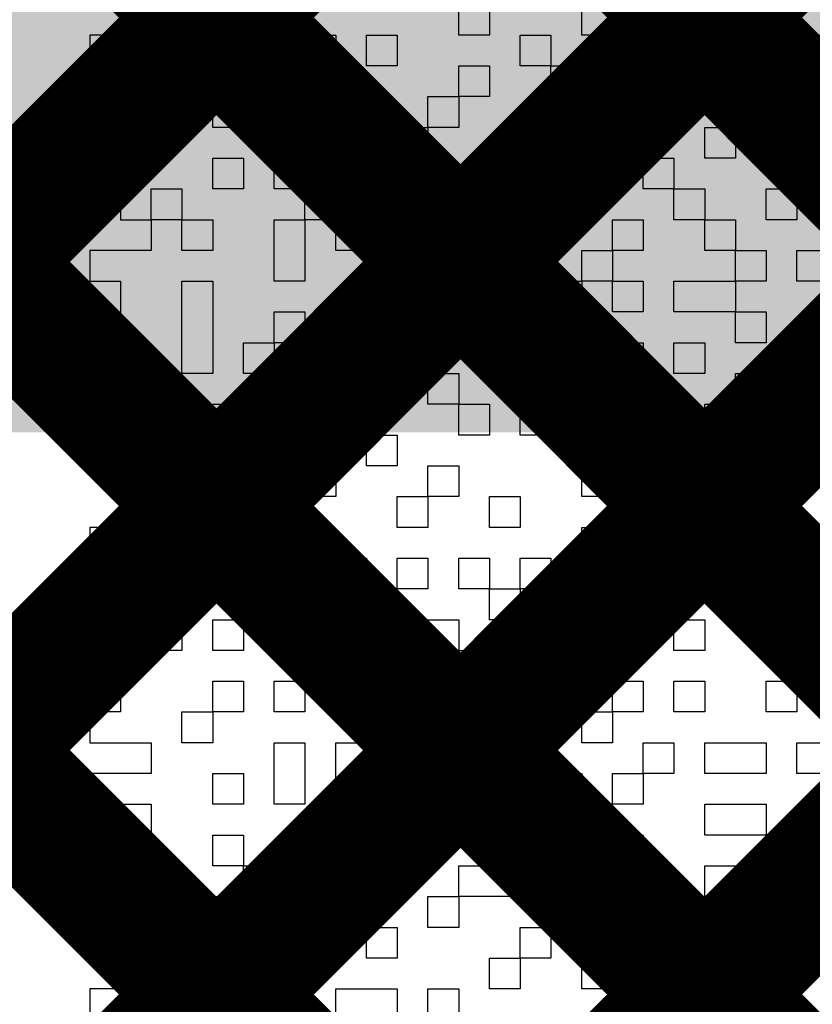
# Model space of a CAD drawing. Header units: millimetres. Extents: x 3.06 to 5.82, y 1.29 to 3.84.
# Tile 181 of 244: x 4.8676 to 4.9136, y 2.5309 to 2.5879. Entities that reach past the tile are written whole.
import ezdxf

# ---------------------------------------------------------------- set-up
doc = ezdxf.new("R2010")
doc.units = ezdxf.units.MM
doc.header["$MEASUREMENT"] = 0
for name, color, linetype in [('BottomLayer', 5, 'Continuous'), ('BottomOverlay', 54, 'Continuous'), ('TopLayer', 1, 'Continuous')]:
    doc.layers.add(name, color=color, linetype=linetype)

msp = doc.modelspace()

# ---------------------------------------------------------------- linework, layer by layer
at = {"layer": 'BottomLayer', "const_width": 0.008}
for points in [[(4.789, 2.497974), (5.156027, 2.865)], [(4.789, 2.469689), (5.184311, 2.865)], [(4.789, 2.441405), (5.212595, 2.865)], [(4.789, 2.413121), (5.240879, 2.865)], [(4.789, 2.706332), (5.436, 2.059332)], [(4.789, 2.678048), (5.436, 2.031048)], [(4.789, 2.649764), (5.436, 2.002764)], [(4.789, 2.621479), (5.408479, 2.002)]]:
    msp.add_lwpolyline(points, dxfattribs=at)
at = {"layer": 'BottomOverlay'}
for p, q in [((4.875259, 2.588776), (4.875259, 2.586994)), ((4.893076, 2.586994), (4.893076, 2.588776)), ((4.894857, 2.588776), (4.894857, 2.586994)), ((4.900203, 2.586994), (4.900203, 2.588776)), ((4.905548, 2.588776), (4.905548, 2.586994)), ((4.90733, 2.586994), (4.90733, 2.588776)), ((4.910893, 2.588776), (4.910893, 2.586994)), ((4.875259, 2.586994), (4.871695, 2.586994)), ((4.871695, 2.586994), (4.871695, 2.585212)), ((4.878822, 2.585212), (4.878822, 2.586994)), ((4.878822, 2.586994), (4.880604, 2.586994)), ((4.880604, 2.586994), (4.880604, 2.585212)), ((4.882385, 2.585212), (4.882385, 2.586994)), ((4.882385, 2.586994), (4.885949, 2.586994)), ((4.885949, 2.586994), (4.885949, 2.585212)), ((4.887731, 2.585212), (4.887731, 2.586994)), ((4.887731, 2.586994), (4.889512, 2.586994)), ((4.889512, 2.586994), (4.889512, 2.585212)), ((4.894857, 2.586994), (4.893076, 2.586994)), ((4.896639, 2.585212), (4.896639, 2.586994)), ((4.896639, 2.586994), (4.898421, 2.586994)), ((4.898421, 2.586994), (4.898421, 2.585212)), ((4.905548, 2.586994), (4.900203, 2.586994)), ((4.910893, 2.586994), (4.90733, 2.586994)), ((4.912675, 2.585212), (4.912675, 2.586994)), ((4.912675, 2.586994), (4.914457, 2.586994)), ((4.871695, 2.585212), (4.875259, 2.585212)), ((4.875259, 2.585212), (4.875259, 2.583431)), ((4.880604, 2.585212), (4.878822, 2.585212)), ((4.885949, 2.585212), (4.882385, 2.585212)), ((4.889512, 2.585212), (4.887731, 2.585212)), ((4.893076, 2.583431), (4.893076, 2.585212)), ((4.893076, 2.585212), (4.894857, 2.585212)), ((4.894857, 2.585212), (4.894857, 2.583431)), ((4.898421, 2.585212), (4.896639, 2.585212)), ((4.898421, 2.583431), (4.898421, 2.585212)), ((4.898421, 2.585212), (4.900203, 2.585212)), ((4.900203, 2.585212), (4.900203, 2.583431)), ((4.901985, 2.583431), (4.901985, 2.585212)), ((4.901985, 2.585212), (4.903766, 2.585212)), ((4.903766, 2.585212), (4.903766, 2.583431)), ((4.90733, 2.583431), (4.90733, 2.585212)), ((4.90733, 2.585212), (4.909111, 2.585212)), ((4.909111, 2.585212), (4.909111, 2.583431)), ((4.910893, 2.583431), (4.910893, 2.585212)), ((4.910893, 2.585212), (4.912675, 2.585212)), ((4.914457, 2.585212), (4.912675, 2.585212)), ((4.912675, 2.585212), (4.912675, 2.583431)), ((4.875259, 2.583431), (4.873477, 2.583431)), ((4.873477, 2.583431), (4.873477, 2.581649)), ((4.878822, 2.581649), (4.878822, 2.583431)), ((4.878822, 2.583431), (4.880604, 2.583431)), ((4.880604, 2.583431), (4.880604, 2.581649)), ((4.882385, 2.581649), (4.882385, 2.583431)), ((4.882385, 2.583431), (4.884167, 2.583431)), ((4.884167, 2.583431), (4.884167, 2.581649)), ((4.891294, 2.581649), (4.891294, 2.583431)), ((4.891294, 2.583431), (4.893076, 2.583431)), ((4.894857, 2.583431), (4.893076, 2.583431)), ((4.893076, 2.583431), (4.893076, 2.581649)), ((4.900203, 2.583431), (4.898421, 2.583431)), ((4.900203, 2.581649), (4.900203, 2.583431)), ((4.900203, 2.583431), (4.901985, 2.583431)), ((4.903766, 2.583431), (4.901985, 2.583431)), ((4.901985, 2.583431), (4.901985, 2.581649)), ((4.903766, 2.581649), (4.903766, 2.583431)), ((4.903766, 2.583431), (4.905548, 2.583431)), ((4.905548, 2.583431), (4.905548, 2.581649)), ((4.909111, 2.583431), (4.90733, 2.583431)), ((4.912675, 2.583431), (4.910893, 2.583431)), ((4.912675, 2.581649), (4.912675, 2.583431)), ((4.912675, 2.583431), (4.914457, 2.583431)), ((4.873477, 2.581649), (4.871695, 2.581649)), ((4.871695, 2.581649), (4.871695, 2.579867)), ((4.873477, 2.579867), (4.873477, 2.581649)), ((4.873477, 2.581649), (4.875259, 2.581649)), ((4.875259, 2.581649), (4.875259, 2.579867)), ((4.880604, 2.581649), (4.878822, 2.581649)), ((4.884167, 2.581649), (4.882385, 2.581649)), ((4.885949, 2.579867), (4.885949, 2.581649)), ((4.885949, 2.581649), (4.887731, 2.581649)), ((4.887731, 2.581649), (4.887731, 2.579867)), ((4.889512, 2.579867), (4.889512, 2.581649)), ((4.889512, 2.581649), (4.891294, 2.581649)), ((4.893076, 2.581649), (4.891294, 2.581649)), ((4.891294, 2.581649), (4.891294, 2.579867)), ((4.896639, 2.579867), (4.896639, 2.581649)), ((4.896639, 2.581649), (4.898421, 2.581649)), ((4.898421, 2.581649), (4.898421, 2.579867)), ((4.901985, 2.581649), (4.900203, 2.581649)), ((4.905548, 2.581649), (4.903766, 2.581649)), ((4.90733, 2.579867), (4.90733, 2.581649)), ((4.90733, 2.581649), (4.909111, 2.581649)), ((4.909111, 2.581649), (4.909111, 2.579867)), ((4.910893, 2.579867), (4.910893, 2.581649)), ((4.910893, 2.581649), (4.912675, 2.581649)), ((4.914457, 2.581649), (4.912675, 2.581649)), ((4.912675, 2.581649), (4.912675, 2.579867)), ((4.871695, 2.579867), (4.873477, 2.579867)), ((4.875259, 2.579867), (4.873477, 2.579867)), ((4.873477, 2.579867), (4.873477, 2.578085)), ((4.878822, 2.578085), (4.878822, 2.579867)), ((4.878822, 2.579867), (4.880604, 2.579867)), ((4.880604, 2.579867), (4.880604, 2.578085)), ((4.882385, 2.578085), (4.882385, 2.579867)), ((4.882385, 2.579867), (4.884167, 2.579867)), ((4.884167, 2.579867), (4.884167, 2.578085)), ((4.887731, 2.579867), (4.885949, 2.579867)), ((4.891294, 2.579867), (4.889512, 2.579867)), ((4.896639, 2.578085), (4.896639, 2.579867)), ((4.898421, 2.579867), (4.898421, 2.578085)), ((4.900203, 2.578085), (4.900203, 2.579867)), ((4.900203, 2.579867), (4.901985, 2.579867)), ((4.901985, 2.579867), (4.901985, 2.578085)), ((4.903766, 2.578085), (4.903766, 2.579867)), ((4.903766, 2.579867), (4.905548, 2.579867)), ((4.905548, 2.579867), (4.905548, 2.578085)), ((4.909111, 2.579867), (4.90733, 2.579867)), ((4.912675, 2.579867), (4.910893, 2.579867)), ((4.873477, 2.578085), (4.873477, 2.576304)), ((4.875259, 2.576304), (4.875259, 2.578085)), ((4.875259, 2.578085), (4.87704, 2.578085)), ((4.87704, 2.578085), (4.87704, 2.576304)), ((4.880604, 2.578085), (4.878822, 2.578085)), ((4.884167, 2.578085), (4.882385, 2.578085)), ((4.884167, 2.576304), (4.884167, 2.578085)), ((4.884167, 2.578085), (4.885949, 2.578085)), ((4.885949, 2.578085), (4.885949, 2.576304)), ((4.889512, 2.576304), (4.889512, 2.578085)), ((4.889512, 2.578085), (4.891294, 2.578085)), ((4.891294, 2.578085), (4.891294, 2.576304)), ((4.893076, 2.576304), (4.893076, 2.578085)), ((4.893076, 2.578085), (4.894857, 2.578085)), ((4.894857, 2.578085), (4.894857, 2.576304)), ((4.898421, 2.578085), (4.896639, 2.578085)), ((4.901985, 2.578085), (4.900203, 2.578085)), ((4.905548, 2.578085), (4.903766, 2.578085)), ((4.905548, 2.576304), (4.905548, 2.578085)), ((4.905548, 2.578085), (4.90733, 2.578085)), ((4.90733, 2.578085), (4.90733, 2.576304)), ((4.910893, 2.576304), (4.910893, 2.578085)), ((4.910893, 2.578085), (4.912675, 2.578085)), ((4.912675, 2.578085), (4.912675, 2.576304)), ((4.873477, 2.576304), (4.875259, 2.576304)), ((4.87704, 2.576304), (4.875259, 2.576304)), ((4.875259, 2.576304), (4.875259, 2.574522)), ((4.87704, 2.574522), (4.87704, 2.576304)), ((4.87704, 2.576304), (4.878822, 2.576304)), ((4.878822, 2.576304), (4.878822, 2.574522)), ((4.882385, 2.574522), (4.882385, 2.576304)), ((4.882385, 2.576304), (4.884167, 2.576304)), ((4.885949, 2.576304), (4.884167, 2.576304)), ((4.884167, 2.576304), (4.884167, 2.574522)), ((4.885949, 2.574522), (4.885949, 2.576304)), ((4.885949, 2.576304), (4.887731, 2.576304)), ((4.887731, 2.576304), (4.887731, 2.574522)), ((4.891294, 2.576304), (4.889512, 2.576304)), ((4.893076, 2.574522), (4.893076, 2.576304)), ((4.894857, 2.576304), (4.894857, 2.574522)), ((4.896639, 2.574522), (4.896639, 2.576304)), ((4.896639, 2.576304), (4.898421, 2.576304)), ((4.898421, 2.576304), (4.898421, 2.574522)), ((4.901985, 2.574522), (4.901985, 2.576304)), ((4.901985, 2.576304), (4.903766, 2.576304)), ((4.903766, 2.576304), (4.903766, 2.574522)), ((4.90733, 2.576304), (4.905548, 2.576304)), ((4.90733, 2.574522), (4.90733, 2.576304)), ((4.90733, 2.576304), (4.909111, 2.576304)), ((4.909111, 2.576304), (4.909111, 2.574522)), ((4.912675, 2.576304), (4.910893, 2.576304)), ((4.875259, 2.574522), (4.871695, 2.574522)), ((4.871695, 2.574522), (4.871695, 2.57274)), ((4.878822, 2.574522), (4.87704, 2.574522)), ((4.882385, 2.57274), (4.882385, 2.574522)), ((4.884167, 2.574522), (4.884167, 2.57274)), ((4.887731, 2.574522), (4.885949, 2.574522)), ((4.889512, 2.57274), (4.889512, 2.574522)), ((4.889512, 2.574522), (4.891294, 2.574522)), ((4.891294, 2.574522), (4.891294, 2.57274)), ((4.894857, 2.574522), (4.893076, 2.574522)), ((4.898421, 2.574522), (4.896639, 2.574522)), ((4.900203, 2.57274), (4.900203, 2.574522)), ((4.900203, 2.574522), (4.901985, 2.574522)), ((4.903766, 2.574522), (4.901985, 2.574522)), ((4.901985, 2.574522), (4.901985, 2.57274)), ((4.909111, 2.574522), (4.90733, 2.574522)), ((4.909111, 2.57274), (4.909111, 2.574522)), ((4.909111, 2.574522), (4.910893, 2.574522)), ((4.910893, 2.574522), (4.910893, 2.57274)), ((4.912675, 2.57274), (4.912675, 2.574522)), ((4.912675, 2.574522), (4.91802, 2.574522)), ((4.871695, 2.57274), (4.873477, 2.57274)), ((4.873477, 2.57274), (4.873477, 2.570959)), ((4.87704, 2.570959), (4.87704, 2.57274)), ((4.87704, 2.57274), (4.878822, 2.57274)), ((4.878822, 2.57274), (4.878822, 2.570959)), ((4.884167, 2.57274), (4.882385, 2.57274)), ((4.887731, 2.570959), (4.887731, 2.57274)), ((4.887731, 2.57274), (4.889512, 2.57274)), ((4.891294, 2.57274), (4.889512, 2.57274)), ((4.889512, 2.57274), (4.889512, 2.570959)), ((4.898421, 2.570959), (4.898421, 2.57274)), ((4.898421, 2.57274), (4.900203, 2.57274)), ((4.901985, 2.57274), (4.900203, 2.57274)), ((4.900203, 2.57274), (4.900203, 2.570959)), ((4.901985, 2.570959), (4.901985, 2.57274)), ((4.901985, 2.57274), (4.903766, 2.57274)), ((4.903766, 2.57274), (4.903766, 2.570959)), ((4.905548, 2.570959), (4.905548, 2.57274)), ((4.905548, 2.57274), (4.909111, 2.57274)), ((4.910893, 2.57274), (4.909111, 2.57274)), ((4.909111, 2.57274), (4.909111, 2.570959)), ((4.91802, 2.57274), (4.912675, 2.57274)), ((4.873477, 2.570959), (4.873477, 2.569177)), ((4.87704, 2.569177), (4.87704, 2.570959)), ((4.878822, 2.570959), (4.878822, 2.569177)), ((4.882385, 2.569177), (4.882385, 2.570959)), ((4.882385, 2.570959), (4.884167, 2.570959)), ((4.884167, 2.570959), (4.884167, 2.569177)), ((4.885949, 2.569177), (4.885949, 2.570959)), ((4.885949, 2.570959), (4.887731, 2.570959)), ((4.889512, 2.570959), (4.887731, 2.570959)), ((4.887731, 2.570959), (4.887731, 2.569177)), ((4.891294, 2.569177), (4.891294, 2.570959)), ((4.891294, 2.570959), (4.893076, 2.570959)), ((4.893076, 2.570959), (4.893076, 2.569177)), ((4.894857, 2.569177), (4.894857, 2.570959)), ((4.894857, 2.570959), (4.896639, 2.570959)), ((4.896639, 2.570959), (4.896639, 2.569177)), ((4.900203, 2.570959), (4.898421, 2.570959)), ((4.903766, 2.570959), (4.901985, 2.570959)), ((4.909111, 2.570959), (4.905548, 2.570959)), ((4.909111, 2.569177), (4.909111, 2.570959)), ((4.909111, 2.570959), (4.910893, 2.570959)), ((4.910893, 2.570959), (4.910893, 2.569177)), ((4.873477, 2.569177), (4.871695, 2.569177)), ((4.871695, 2.569177), (4.871695, 2.567395)), ((4.87704, 2.567395), (4.87704, 2.569177)), ((4.878822, 2.569177), (4.878822, 2.567395)), ((4.880604, 2.567395), (4.880604, 2.569177)), ((4.880604, 2.569177), (4.882385, 2.569177)), ((4.884167, 2.569177), (4.882385, 2.569177)), ((4.882385, 2.569177), (4.882385, 2.567395)), ((4.884167, 2.567395), (4.884167, 2.569177)), ((4.884167, 2.569177), (4.885949, 2.569177)), ((4.887731, 2.569177), (4.885949, 2.569177)), ((4.885949, 2.569177), (4.885949, 2.567395)), ((4.893076, 2.569177), (4.891294, 2.569177)), ((4.896639, 2.569177), (4.894857, 2.569177)), ((4.896639, 2.567395), (4.896639, 2.569177)), ((4.896639, 2.569177), (4.900203, 2.569177)), ((4.900203, 2.569177), (4.900203, 2.567395)), ((4.901985, 2.567395), (4.901985, 2.569177)), ((4.901985, 2.569177), (4.903766, 2.569177)), ((4.903766, 2.569177), (4.903766, 2.567395)), ((4.905548, 2.567395), (4.905548, 2.569177)), ((4.905548, 2.569177), (4.90733, 2.569177)), ((4.90733, 2.569177), (4.90733, 2.567395)), ((4.910893, 2.569177), (4.909111, 2.569177)), ((4.912675, 2.567395), (4.912675, 2.569177)), ((4.912675, 2.569177), (4.914457, 2.569177)), ((4.871695, 2.567395), (4.873477, 2.567395)), ((4.873477, 2.567395), (4.873477, 2.565613)), ((4.875259, 2.565613), (4.875259, 2.567395)), ((4.875259, 2.567395), (4.87704, 2.567395)), ((4.878822, 2.567395), (4.87704, 2.567395)), ((4.87704, 2.567395), (4.87704, 2.565613)), ((4.882385, 2.567395), (4.880604, 2.567395)), ((4.884167, 2.565613), (4.884167, 2.567395)), ((4.885949, 2.567395), (4.885949, 2.565613)), ((4.887731, 2.565613), (4.887731, 2.567395)), ((4.887731, 2.567395), (4.889512, 2.567395)), ((4.889512, 2.567395), (4.889512, 2.565613)), ((4.891294, 2.565613), (4.891294, 2.567395)), ((4.891294, 2.567395), (4.893076, 2.567395)), ((4.893076, 2.567395), (4.893076, 2.565613)), ((4.900203, 2.567395), (4.896639, 2.567395)), ((4.903766, 2.567395), (4.901985, 2.567395)), ((4.90733, 2.567395), (4.905548, 2.567395)), ((4.909111, 2.565613), (4.909111, 2.567395)), ((4.909111, 2.567395), (4.910893, 2.567395)), ((4.910893, 2.567395), (4.910893, 2.565613)), ((4.914457, 2.567395), (4.912675, 2.567395)), ((4.873477, 2.565613), (4.871695, 2.565613)), ((4.871695, 2.565613), (4.871695, 2.563832)), ((4.87704, 2.565613), (4.875259, 2.565613)), ((4.878822, 2.563832), (4.878822, 2.565613)), ((4.878822, 2.565613), (4.880604, 2.565613)), ((4.880604, 2.565613), (4.880604, 2.563832)), ((4.885949, 2.565613), (4.884167, 2.565613)), ((4.889512, 2.565613), (4.887731, 2.565613)), ((4.893076, 2.565613), (4.891294, 2.565613)), ((4.893076, 2.563832), (4.893076, 2.565613)), ((4.893076, 2.565613), (4.894857, 2.565613)), ((4.894857, 2.565613), (4.894857, 2.563832)), ((4.896639, 2.563832), (4.896639, 2.565613)), ((4.896639, 2.565613), (4.900203, 2.565613)), ((4.900203, 2.565613), (4.900203, 2.563832)), ((4.90733, 2.563832), (4.90733, 2.565613)), ((4.90733, 2.565613), (4.909111, 2.565613)), ((4.910893, 2.565613), (4.909111, 2.565613)), ((4.909111, 2.565613), (4.909111, 2.563832)), ((4.910893, 2.563832), (4.910893, 2.565613)), ((4.910893, 2.565613), (4.912675, 2.565613)), ((4.912675, 2.565613), (4.912675, 2.563832)), ((4.871695, 2.563832), (4.875259, 2.563832)), ((4.875259, 2.563832), (4.875259, 2.56205)), ((4.880604, 2.563832), (4.878822, 2.563832)), ((4.880604, 2.56205), (4.880604, 2.563832)), ((4.880604, 2.563832), (4.882385, 2.563832)), ((4.882385, 2.563832), (4.882385, 2.56205)), ((4.884167, 2.56205), (4.884167, 2.563832)), ((4.884167, 2.563832), (4.885949, 2.563832)), ((4.885949, 2.563832), (4.885949, 2.56205)), ((4.887731, 2.56205), (4.887731, 2.563832)), ((4.887731, 2.563832), (4.889512, 2.563832)), ((4.889512, 2.563832), (4.889512, 2.56205)), ((4.894857, 2.563832), (4.893076, 2.563832)), ((4.900203, 2.563832), (4.896639, 2.563832)), ((4.903766, 2.56205), (4.903766, 2.563832)), ((4.903766, 2.563832), (4.905548, 2.563832)), ((4.905548, 2.563832), (4.905548, 2.56205)), ((4.909111, 2.563832), (4.90733, 2.563832)), ((4.912675, 2.563832), (4.910893, 2.563832)), ((4.875259, 2.56205), (4.873477, 2.56205)), ((4.873477, 2.56205), (4.873477, 2.560268)), ((4.882385, 2.56205), (4.880604, 2.56205)), ((4.884167, 2.560268), (4.884167, 2.56205)), ((4.885949, 2.56205), (4.885949, 2.560268)), ((4.889512, 2.56205), (4.887731, 2.56205)), ((4.891294, 2.560268), (4.891294, 2.56205)), ((4.891294, 2.56205), (4.893076, 2.56205)), ((4.893076, 2.56205), (4.893076, 2.560268)), ((4.900203, 2.560268), (4.900203, 2.56205)), ((4.900203, 2.56205), (4.901985, 2.56205)), ((4.901985, 2.56205), (4.901985, 2.560268)), ((4.903766, 2.560268), (4.903766, 2.56205)), ((4.905548, 2.56205), (4.905548, 2.560268)), ((4.90733, 2.560268), (4.90733, 2.56205)), ((4.90733, 2.56205), (4.909111, 2.56205)), ((4.909111, 2.56205), (4.909111, 2.560268)), ((4.873477, 2.560268), (4.873477, 2.558486)), ((4.875259, 2.558486), (4.875259, 2.560268)), ((4.875259, 2.560268), (4.878822, 2.560268)), ((4.878822, 2.560268), (4.878822, 2.558486)), ((4.880604, 2.558486), (4.880604, 2.560268)), ((4.880604, 2.560268), (4.882385, 2.560268)), ((4.882385, 2.560268), (4.882385, 2.558486)), ((4.885949, 2.560268), (4.884167, 2.560268)), ((4.889512, 2.558486), (4.889512, 2.560268)), ((4.889512, 2.560268), (4.891294, 2.560268)), ((4.893076, 2.560268), (4.891294, 2.560268)), ((4.891294, 2.560268), (4.891294, 2.558486)), ((4.894857, 2.558486), (4.894857, 2.560268)), ((4.894857, 2.560268), (4.896639, 2.560268)), ((4.896639, 2.560268), (4.896639, 2.558486)), ((4.901985, 2.560268), (4.900203, 2.560268)), ((4.905548, 2.560268), (4.903766, 2.560268)), ((4.909111, 2.560268), (4.90733, 2.560268)), ((4.910893, 2.558486), (4.910893, 2.560268)), ((4.910893, 2.560268), (4.912675, 2.560268)), ((4.912675, 2.560268), (4.912675, 2.558486)), ((4.873477, 2.558486), (4.871695, 2.558486)), ((4.871695, 2.558486), (4.871695, 2.556705)), ((4.878822, 2.558486), (4.875259, 2.558486)), ((4.882385, 2.558486), (4.880604, 2.558486)), ((4.882385, 2.556705), (4.882385, 2.558486)), ((4.882385, 2.558486), (4.884167, 2.558486)), ((4.884167, 2.558486), (4.884167, 2.556705)), ((4.891294, 2.558486), (4.889512, 2.558486)), ((4.896639, 2.558486), (4.894857, 2.558486)), ((4.900203, 2.556705), (4.900203, 2.558486)), ((4.900203, 2.558486), (4.901985, 2.558486)), ((4.901985, 2.558486), (4.901985, 2.556705)), ((4.903766, 2.556705), (4.903766, 2.558486)), ((4.903766, 2.558486), (4.905548, 2.558486)), ((4.905548, 2.558486), (4.905548, 2.556705)), ((4.909111, 2.556705), (4.909111, 2.558486)), ((4.909111, 2.558486), (4.910893, 2.558486)), ((4.912675, 2.558486), (4.910893, 2.558486)), ((4.910893, 2.558486), (4.910893, 2.556705)), ((4.871695, 2.556705), (4.875259, 2.556705)), ((4.875259, 2.556705), (4.875259, 2.554923)), ((4.87704, 2.554923), (4.87704, 2.556705)), ((4.87704, 2.556705), (4.878822, 2.556705)), ((4.878822, 2.556705), (4.878822, 2.554923)), ((4.884167, 2.556705), (4.882385, 2.556705)), ((4.885949, 2.554923), (4.885949, 2.556705)), ((4.885949, 2.556705), (4.887731, 2.556705)), ((4.887731, 2.556705), (4.887731, 2.554923)), ((4.889512, 2.554923), (4.889512, 2.556705)), ((4.889512, 2.556705), (4.891294, 2.556705)), ((4.891294, 2.556705), (4.891294, 2.554923)), ((4.893076, 2.554923), (4.893076, 2.556705)), ((4.893076, 2.556705), (4.894857, 2.556705)), ((4.894857, 2.556705), (4.894857, 2.554923)), ((4.896639, 2.554923), (4.896639, 2.556705)), ((4.896639, 2.556705), (4.898421, 2.556705)), ((4.898421, 2.556705), (4.898421, 2.554923)), ((4.901985, 2.556705), (4.900203, 2.556705)), ((4.905548, 2.556705), (4.903766, 2.556705)), ((4.905548, 2.554923), (4.905548, 2.556705)), ((4.905548, 2.556705), (4.909111, 2.556705)), ((4.910893, 2.556705), (4.909111, 2.556705)), ((4.909111, 2.556705), (4.909111, 2.554923)), ((4.875259, 2.554923), (4.873477, 2.554923)), ((4.873477, 2.554923), (4.873477, 2.553141)), ((4.878822, 2.554923), (4.87704, 2.554923)), ((4.880604, 2.553141), (4.880604, 2.554923)), ((4.880604, 2.554923), (4.882385, 2.554923)), ((4.882385, 2.554923), (4.882385, 2.553141)), ((4.884167, 2.553141), (4.884167, 2.554923)), ((4.884167, 2.554923), (4.885949, 2.554923)), ((4.887731, 2.554923), (4.885949, 2.554923)), ((4.885949, 2.554923), (4.885949, 2.553141)), ((4.891294, 2.554923), (4.889512, 2.554923)), ((4.894857, 2.554923), (4.893076, 2.554923)), ((4.894857, 2.553141), (4.894857, 2.554923)), ((4.894857, 2.554923), (4.896639, 2.554923)), ((4.898421, 2.554923), (4.896639, 2.554923)), ((4.896639, 2.554923), (4.896639, 2.553141)), ((4.900203, 2.553141), (4.900203, 2.554923)), ((4.900203, 2.554923), (4.901985, 2.554923)), ((4.901985, 2.554923), (4.901985, 2.553141)), ((4.903766, 2.553141), (4.903766, 2.554923)), ((4.903766, 2.554923), (4.905548, 2.554923)), ((4.909111, 2.554923), (4.905548, 2.554923)), ((4.905548, 2.554923), (4.905548, 2.553141)), ((4.912675, 2.553141), (4.912675, 2.554923)), ((4.912675, 2.554923), (4.914457, 2.554923)), ((4.873477, 2.553141), (4.871695, 2.553141)), ((4.871695, 2.553141), (4.871695, 2.551359)), ((4.873477, 2.551359), (4.873477, 2.553141)), ((4.873477, 2.553141), (4.87704, 2.553141)), ((4.87704, 2.553141), (4.87704, 2.551359)), ((4.878822, 2.551359), (4.878822, 2.553141)), ((4.878822, 2.553141), (4.880604, 2.553141)), ((4.882385, 2.553141), (4.880604, 2.553141)), ((4.880604, 2.553141), (4.880604, 2.551359)), ((4.885949, 2.553141), (4.884167, 2.553141)), ((4.887731, 2.551359), (4.887731, 2.553141)), ((4.887731, 2.553141), (4.889512, 2.553141)), ((4.889512, 2.553141), (4.889512, 2.551359)), ((4.891294, 2.551359), (4.891294, 2.553141)), ((4.891294, 2.553141), (4.893076, 2.553141)), ((4.893076, 2.553141), (4.893076, 2.551359)), ((4.896639, 2.553141), (4.894857, 2.553141)), ((4.900203, 2.551359), (4.900203, 2.553141)), ((4.901985, 2.553141), (4.901985, 2.551359)), ((4.905548, 2.553141), (4.903766, 2.553141)), ((4.905548, 2.551359), (4.905548, 2.553141)), ((4.905548, 2.553141), (4.90733, 2.553141)), ((4.90733, 2.553141), (4.90733, 2.551359)), ((4.910893, 2.551359), (4.910893, 2.553141)), ((4.910893, 2.553141), (4.912675, 2.553141)), ((4.914457, 2.553141), (4.912675, 2.553141)), ((4.912675, 2.553141), (4.912675, 2.551359)), ((4.871695, 2.551359), (4.873477, 2.551359)), ((4.87704, 2.551359), (4.873477, 2.551359)), ((4.873477, 2.551359), (4.873477, 2.549578)), ((4.880604, 2.551359), (4.878822, 2.551359)), ((4.885949, 2.549578), (4.885949, 2.551359)), ((4.885949, 2.551359), (4.887731, 2.551359)), ((4.889512, 2.551359), (4.887731, 2.551359)), ((4.887731, 2.551359), (4.887731, 2.549578)), ((4.893076, 2.551359), (4.891294, 2.551359)), ((4.893076, 2.549578), (4.893076, 2.551359)), ((4.893076, 2.551359), (4.896639, 2.551359)), ((4.896639, 2.551359), (4.896639, 2.549578)), ((4.898421, 2.549578), (4.898421, 2.551359)), ((4.898421, 2.551359), (4.900203, 2.551359)), ((4.901985, 2.551359), (4.900203, 2.551359)), ((4.900203, 2.551359), (4.900203, 2.549578)), ((4.90733, 2.551359), (4.905548, 2.551359)), ((4.912675, 2.551359), (4.910893, 2.551359)), ((4.873477, 2.549578), (4.873477, 2.547796)), ((4.878822, 2.547796), (4.878822, 2.549578)), ((4.878822, 2.549578), (4.880604, 2.549578)), ((4.880604, 2.549578), (4.880604, 2.547796)), ((4.882385, 2.547796), (4.882385, 2.549578)), ((4.882385, 2.549578), (4.884167, 2.549578)), ((4.884167, 2.549578), (4.884167, 2.547796)), ((4.887731, 2.549578), (4.885949, 2.549578)), ((4.887731, 2.547796), (4.887731, 2.549578)), ((4.887731, 2.549578), (4.889512, 2.549578)), ((4.889512, 2.549578), (4.889512, 2.547796)), ((4.896639, 2.549578), (4.893076, 2.549578)), ((4.900203, 2.549578), (4.898421, 2.549578)), ((4.901985, 2.547796), (4.901985, 2.549578)), ((4.901985, 2.549578), (4.903766, 2.549578)), ((4.903766, 2.549578), (4.903766, 2.547796)), ((4.905548, 2.547796), (4.905548, 2.549578)), ((4.905548, 2.549578), (4.90733, 2.549578)), ((4.90733, 2.549578), (4.90733, 2.547796)), ((4.910893, 2.547796), (4.910893, 2.549578)), ((4.910893, 2.549578), (4.912675, 2.549578)), ((4.912675, 2.549578), (4.912675, 2.547796)), ((4.873477, 2.547796), (4.871695, 2.547796)), ((4.871695, 2.547796), (4.871695, 2.546014)), ((4.87704, 2.546014), (4.87704, 2.547796)), ((4.87704, 2.547796), (4.878822, 2.547796)), ((4.880604, 2.547796), (4.878822, 2.547796)), ((4.878822, 2.547796), (4.878822, 2.546014)), ((4.884167, 2.547796), (4.882385, 2.547796)), ((4.889512, 2.547796), (4.887731, 2.547796)), ((4.891294, 2.546014), (4.891294, 2.547796)), ((4.891294, 2.547796), (4.894857, 2.547796)), ((4.894857, 2.547796), (4.894857, 2.546014)), ((4.896639, 2.546014), (4.896639, 2.547796)), ((4.896639, 2.547796), (4.898421, 2.547796)), ((4.898421, 2.547796), (4.898421, 2.546014)), ((4.900203, 2.546014), (4.900203, 2.547796)), ((4.900203, 2.547796), (4.901985, 2.547796)), ((4.903766, 2.547796), (4.901985, 2.547796)), ((4.901985, 2.547796), (4.901985, 2.546014)), ((4.90733, 2.547796), (4.905548, 2.547796)), ((4.912675, 2.547796), (4.910893, 2.547796)), ((4.871695, 2.546014), (4.875259, 2.546014)), ((4.875259, 2.546014), (4.875259, 2.544233)), ((4.878822, 2.546014), (4.87704, 2.546014)), ((4.882385, 2.544233), (4.882385, 2.546014)), ((4.882385, 2.546014), (4.884167, 2.546014)), ((4.884167, 2.546014), (4.884167, 2.544233)), ((4.885949, 2.544233), (4.885949, 2.546014)), ((4.885949, 2.546014), (4.887731, 2.546014)), ((4.887731, 2.546014), (4.887731, 2.544233)), ((4.889512, 2.544233), (4.889512, 2.546014)), ((4.889512, 2.546014), (4.891294, 2.546014)), ((4.894857, 2.546014), (4.891294, 2.546014)), ((4.891294, 2.546014), (4.891294, 2.544233)), ((4.898421, 2.546014), (4.896639, 2.546014)), ((4.901985, 2.546014), (4.900203, 2.546014)), ((4.903766, 2.544233), (4.903766, 2.546014)), ((4.903766, 2.546014), (4.905548, 2.546014)), ((4.905548, 2.546014), (4.905548, 2.544233)), ((4.90733, 2.544233), (4.90733, 2.546014)), ((4.90733, 2.546014), (4.910893, 2.546014)), ((4.910893, 2.546014), (4.910893, 2.544233)), ((4.912675, 2.544233), (4.912675, 2.546014)), ((4.912675, 2.546014), (4.914457, 2.546014)), ((4.875259, 2.544233), (4.871695, 2.544233)), ((4.871695, 2.544233), (4.871695, 2.542451)), ((4.878822, 2.542451), (4.878822, 2.544233)), ((4.878822, 2.544233), (4.880604, 2.544233)), ((4.880604, 2.544233), (4.880604, 2.542451)), ((4.882385, 2.542451), (4.882385, 2.544233)), ((4.884167, 2.544233), (4.884167, 2.542451)), ((4.885949, 2.542451), (4.885949, 2.544233)), ((4.887731, 2.544233), (4.887731, 2.542451)), ((4.891294, 2.544233), (4.889512, 2.544233)), ((4.896639, 2.542451), (4.896639, 2.544233)), ((4.896639, 2.544233), (4.900203, 2.544233)), ((4.900203, 2.544233), (4.900203, 2.542451)), ((4.901985, 2.542451), (4.901985, 2.544233)), ((4.901985, 2.544233), (4.903766, 2.544233)), ((4.905548, 2.544233), (4.903766, 2.544233)), ((4.903766, 2.544233), (4.903766, 2.542451)), ((4.910893, 2.544233), (4.90733, 2.544233)), ((4.914457, 2.544233), (4.912675, 2.544233)), ((4.871695, 2.542451), (4.875259, 2.542451)), ((4.875259, 2.542451), (4.875259, 2.540669)), ((4.880604, 2.542451), (4.878822, 2.542451)), ((4.884167, 2.542451), (4.882385, 2.542451)), ((4.887731, 2.542451), (4.885949, 2.542451)), ((4.889512, 2.540669), (4.889512, 2.542451)), ((4.889512, 2.542451), (4.891294, 2.542451)), ((4.891294, 2.542451), (4.891294, 2.540669)), ((4.893076, 2.540669), (4.893076, 2.542451)), ((4.893076, 2.542451), (4.894857, 2.542451)), ((4.894857, 2.542451), (4.894857, 2.540669)), ((4.900203, 2.542451), (4.896639, 2.542451)), ((4.903766, 2.542451), (4.901985, 2.542451)), ((4.90733, 2.540669), (4.90733, 2.542451)), ((4.90733, 2.542451), (4.910893, 2.542451)), ((4.910893, 2.542451), (4.910893, 2.540669)), ((4.875259, 2.540669), (4.873477, 2.540669)), ((4.873477, 2.540669), (4.873477, 2.538887)), ((4.878822, 2.538887), (4.878822, 2.540669)), ((4.878822, 2.540669), (4.880604, 2.540669)), ((4.880604, 2.540669), (4.880604, 2.538887)), ((4.889512, 2.538887), (4.889512, 2.540669)), ((4.891294, 2.540669), (4.891294, 2.538887)), ((4.894857, 2.540669), (4.893076, 2.540669)), ((4.900203, 2.538887), (4.900203, 2.540669)), ((4.900203, 2.540669), (4.903766, 2.540669)), ((4.903766, 2.540669), (4.903766, 2.538887)), ((4.910893, 2.540669), (4.90733, 2.540669)), ((4.873477, 2.538887), (4.871695, 2.538887)), ((4.871695, 2.538887), (4.871695, 2.537106)), ((4.873477, 2.537106), (4.873477, 2.538887)), ((4.873477, 2.538887), (4.875259, 2.538887)), ((4.875259, 2.538887), (4.875259, 2.537106)), ((4.880604, 2.538887), (4.878822, 2.538887)), ((4.880604, 2.537106), (4.880604, 2.538887)), ((4.880604, 2.538887), (4.882385, 2.538887)), ((4.882385, 2.538887), (4.882385, 2.537106)), ((4.884167, 2.537106), (4.884167, 2.538887)), ((4.884167, 2.538887), (4.885949, 2.538887)), ((4.885949, 2.538887), (4.885949, 2.537106)), ((4.891294, 2.538887), (4.889512, 2.538887)), ((4.893076, 2.537106), (4.893076, 2.538887)), ((4.893076, 2.538887), (4.896639, 2.538887)), ((4.896639, 2.538887), (4.896639, 2.537106)), ((4.903766, 2.538887), (4.900203, 2.538887)), ((4.90733, 2.537106), (4.90733, 2.538887)), ((4.90733, 2.538887), (4.910893, 2.538887)), ((4.910893, 2.538887), (4.910893, 2.537106)), ((4.871695, 2.537106), (4.873477, 2.537106)), ((4.875259, 2.537106), (4.873477, 2.537106)), ((4.873477, 2.537106), (4.873477, 2.535324)), ((4.878822, 2.535324), (4.878822, 2.537106)), ((4.878822, 2.537106), (4.880604, 2.537106)), ((4.882385, 2.537106), (4.880604, 2.537106)), ((4.880604, 2.537106), (4.880604, 2.535324)), ((4.884167, 2.535324), (4.884167, 2.537106)), ((4.885949, 2.537106), (4.885949, 2.535324)), ((4.891294, 2.535324), (4.891294, 2.537106)), ((4.891294, 2.537106), (4.893076, 2.537106)), ((4.896639, 2.537106), (4.893076, 2.537106)), ((4.893076, 2.537106), (4.893076, 2.535324)), ((4.898421, 2.535324), (4.898421, 2.537106)), ((4.898421, 2.537106), (4.900203, 2.537106)), ((4.900203, 2.537106), (4.900203, 2.535324)), ((4.901985, 2.535324), (4.901985, 2.537106)), ((4.901985, 2.537106), (4.903766, 2.537106)), ((4.903766, 2.537106), (4.903766, 2.535324)), ((4.905548, 2.535324), (4.905548, 2.537106)), ((4.905548, 2.537106), (4.90733, 2.537106)), ((4.910893, 2.537106), (4.90733, 2.537106)), ((4.90733, 2.537106), (4.90733, 2.535324)), ((4.910893, 2.535324), (4.910893, 2.537106)), ((4.910893, 2.537106), (4.912675, 2.537106)), ((4.912675, 2.537106), (4.912675, 2.535324)), ((4.873477, 2.535324), (4.873477, 2.533542)), ((4.875259, 2.533542), (4.875259, 2.535324)), ((4.875259, 2.535324), (4.87704, 2.535324)), ((4.87704, 2.535324), (4.87704, 2.533542)), ((4.880604, 2.535324), (4.878822, 2.535324)), ((4.880604, 2.533542), (4.880604, 2.535324)), ((4.880604, 2.535324), (4.882385, 2.535324)), ((4.882385, 2.535324), (4.882385, 2.533542)), ((4.885949, 2.535324), (4.884167, 2.535324)), ((4.887731, 2.533542), (4.887731, 2.535324)), ((4.887731, 2.535324), (4.889512, 2.535324)), ((4.889512, 2.535324), (4.889512, 2.533542)), ((4.893076, 2.535324), (4.891294, 2.535324)), ((4.896639, 2.533542), (4.896639, 2.535324)), ((4.896639, 2.535324), (4.898421, 2.535324)), ((4.900203, 2.535324), (4.898421, 2.535324)), ((4.898421, 2.535324), (4.898421, 2.533542)), ((4.903766, 2.535324), (4.901985, 2.535324)), ((4.90733, 2.535324), (4.905548, 2.535324)), ((4.912675, 2.535324), (4.910893, 2.535324)), ((4.873477, 2.533542), (4.875259, 2.533542)), ((4.87704, 2.533542), (4.875259, 2.533542)), ((4.875259, 2.533542), (4.875259, 2.53176)), ((4.87704, 2.53176), (4.87704, 2.533542)), ((4.87704, 2.533542), (4.878822, 2.533542)), ((4.878822, 2.533542), (4.878822, 2.53176)), ((4.880604, 2.53176), (4.880604, 2.533542)), ((4.882385, 2.533542), (4.882385, 2.53176)), ((4.889512, 2.533542), (4.887731, 2.533542)), ((4.894857, 2.53176), (4.894857, 2.533542)), ((4.894857, 2.533542), (4.896639, 2.533542)), ((4.898421, 2.533542), (4.896639, 2.533542)), ((4.896639, 2.533542), (4.896639, 2.53176)), ((4.900203, 2.53176), (4.900203, 2.533542)), ((4.900203, 2.533542), (4.901985, 2.533542)), ((4.901985, 2.533542), (4.901985, 2.53176)), ((4.905548, 2.53176), (4.905548, 2.533542)), ((4.905548, 2.533542), (4.90733, 2.533542)), ((4.90733, 2.533542), (4.90733, 2.53176)), ((4.910893, 2.53176), (4.910893, 2.533542)), ((4.910893, 2.533542), (4.912675, 2.533542)), ((4.912675, 2.533542), (4.912675, 2.53176)), ((4.875259, 2.53176), (4.871695, 2.53176)), ((4.871695, 2.53176), (4.871695, 2.529979)), ((4.878822, 2.53176), (4.87704, 2.53176)), ((4.882385, 2.53176), (4.880604, 2.53176)), ((4.885949, 2.529979), (4.885949, 2.53176)), ((4.885949, 2.53176), (4.889512, 2.53176)), ((4.889512, 2.53176), (4.889512, 2.529979)), ((4.891294, 2.529979), (4.891294, 2.53176)), ((4.891294, 2.53176), (4.893076, 2.53176)), ((4.893076, 2.53176), (4.893076, 2.529979)), ((4.896639, 2.53176), (4.894857, 2.53176)), ((4.901985, 2.53176), (4.900203, 2.53176)), ((4.901985, 2.529979), (4.901985, 2.53176)), ((4.901985, 2.53176), (4.903766, 2.53176)), ((4.903766, 2.53176), (4.903766, 2.529979)), ((4.90733, 2.53176), (4.905548, 2.53176)), ((4.912675, 2.53176), (4.910893, 2.53176))]:
    msp.add_line(p, q, dxfattribs=at)
at = {"layer": 'TopLayer', "const_width": 0.008}
for points in [[(4.810027, 2.519), (5.059286, 2.76826)], [(4.838311, 2.519), (5.087571, 2.76826)], [(4.866595, 2.519), (5.115855, 2.76826)], [(4.894879, 2.519), (5.144139, 2.76826)], [(4.650479, 2.76), (4.891479, 2.519)], [(4.678764, 2.76), (4.919764, 2.519)], [(4.707048, 2.76), (4.948048, 2.519)], [(4.735332, 2.76), (4.976332, 2.519)]]:
    msp.add_lwpolyline(points, dxfattribs=at)
at = {"layer": 'TopLayer'}
msp.add_solid([(4.344, 2.564), (5.008, 2.564), (4.344, 2.758), (5.008, 2.758)], dxfattribs=at)

doc.saveas('drawing.dxf')
